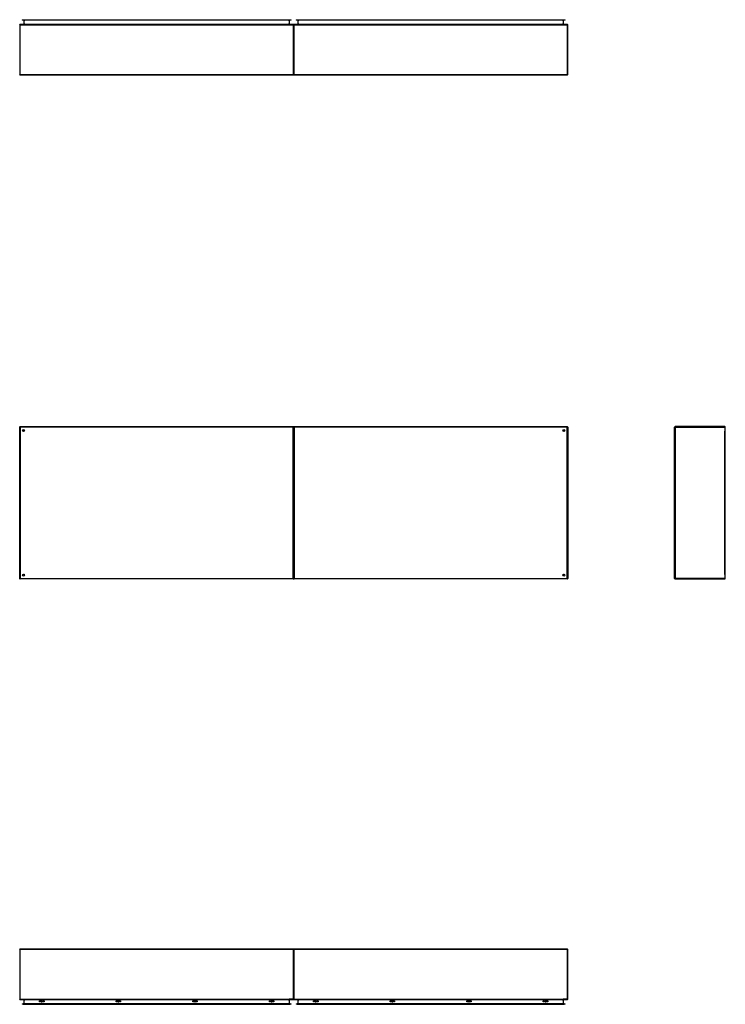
# Model space of a CAD drawing. Header units: inches. Extents: x 20 to 548, y 60 to 254.
# Tile 1 of 121: x 20 to 159, y 60 to 254. Entities that reach past the tile are written whole.
import ezdxf

# ---------------------------------------------------------------- set-up
doc = ezdxf.new("R2010")
doc.units = ezdxf.units.IN
doc.header["$MEASUREMENT"] = 0
doc.layers.add('Visible Edges(ANSI)', color=7, linetype='Continuous', lineweight=25)
doc.layers.add('Visible Tangent Edges(ANSI)', color=7, linetype='Continuous', lineweight=25)

msp = doc.modelspace()

# ---------------------------------------------------------------- linework, layer by layer
at = {"layer": 'Visible Edges(ANSI)'}
for p, q in [((20.07, 252.67), (20.07, 242.87)), ((73.97, 252.77), (20.16, 252.77)), ((20.58, 253.68), (20.77, 253.68)), ((20.58, 253.68), (20.58, 253.62)), ((20.77, 253.62), (20.58, 253.62)), ((20.77, 253.68), (73.36, 253.68)), ((73.36, 253.62), (20.77, 253.62)), ((20.86, 253.59), (20.86, 252.8)), ((73.27, 252.8), (73.27, 253.59)), ((73.36, 253.68), (73.55, 253.68)), ((73.55, 253.62), (73.36, 253.62)), ((73.55, 253.62), (73.55, 253.68)), ((74.07, 252.67), (74.07, 242.87)), ((74.07, 242.87), (74.07, 252.67)), ((127.97, 252.77), (74.16, 252.77)), ((74.58, 253.68), (74.77, 253.68)), ((74.58, 253.68), (74.58, 253.62)), ((74.77, 253.62), (74.58, 253.62)), ((74.77, 253.68), (127.36, 253.68)), ((127.36, 253.62), (74.77, 253.62)), ((74.86, 253.59), (74.86, 252.8)), ((127.27, 252.8), (127.27, 253.59)), ((127.36, 253.68), (127.55, 253.68)), ((127.55, 253.62), (127.36, 253.62)), ((127.55, 253.62), (127.55, 253.68)), ((128.07, 242.87), (128.07, 252.67)), ((73.97, 242.77), (20.16, 242.77)), ((127.97, 242.77), (74.16, 242.77)), ((20.07, 143.61), (20.07, 173.41)), ((20.16, 173.51), (73.97, 173.51)), ((74.07, 143.61), (74.07, 173.41)), ((74.07, 173.41), (74.07, 143.61)), ((74.16, 173.51), (127.97, 173.51)), ((128.07, 173.41), (128.07, 143.61)), ((149.14, 143.61), (149.14, 173.41)), ((159.04, 173.51), (149.24, 173.51)), ((159.14, 143.61), (159.14, 173.41)), ((20.93, 172.62), (20.93, 172.61)), ((20.97, 172.65), (20.96, 172.65)), ((127.17, 172.65), (127.16, 172.65)), ((127.2, 172.61), (127.2, 172.62)), ((20.93, 144.42), (20.93, 144.41)), ((20.96, 144.38), (20.97, 144.38)), ((127.16, 144.38), (127.17, 144.38)), ((127.2, 144.41), (127.2, 144.42)), ((73.97, 143.51), (20.16, 143.51)), ((127.97, 143.51), (74.16, 143.51)), ((149.24, 143.51), (159.04, 143.51)), ((20.07, 70.51), (20.07, 60.71)), ((20.16, 70.61), (73.97, 70.61)), ((74.07, 70.51), (74.07, 60.71)), ((74.07, 60.71), (74.07, 70.51)), ((74.16, 70.61), (127.97, 70.61)), ((128.07, 60.71), (128.07, 70.51)), ((20.16, 60.61), (73.97, 60.61)), ((20.86, 60.58), (20.86, 59.79)), ((23.97, 60.16), (23.97, 60.35)), ((23.97, 60.35), (24.16, 60.35)), ((24.16, 60.16), (23.97, 60.16)), ((24.16, 60.35), (24.16, 60.16)), ((24.67, 60.16), (24.67, 60.35)), ((24.67, 60.35), (24.86, 60.35)), ((24.86, 60.16), (24.67, 60.16)), ((24.86, 60.35), (24.86, 60.16)), ((39.07, 60.16), (39.07, 60.35)), ((39.07, 60.35), (39.26, 60.35)), ((39.26, 60.16), (39.07, 60.16)), ((39.26, 60.35), (39.26, 60.16)), ((39.77, 60.16), (39.77, 60.35)), ((39.77, 60.35), (39.96, 60.35)), ((39.96, 60.16), (39.77, 60.16)), ((39.96, 60.35), (39.96, 60.16)), ((54.17, 60.16), (54.17, 60.35)), ((54.17, 60.35), (54.36, 60.35)), ((54.36, 60.16), (54.17, 60.16)), ((54.36, 60.35), (54.36, 60.16)), ((54.87, 60.16), (54.87, 60.35)), ((54.87, 60.35), (55.06, 60.35)), ((55.06, 60.16), (54.87, 60.16)), ((55.06, 60.35), (55.06, 60.16)), ((69.27, 60.16), (69.27, 60.35)), ((69.27, 60.35), (69.46, 60.35)), ((69.46, 60.16), (69.27, 60.16)), ((69.46, 60.35), (69.46, 60.16)), ((69.97, 60.16), (69.97, 60.35)), ((69.97, 60.35), (70.16, 60.35)), ((70.16, 60.16), (69.97, 60.16)), ((70.16, 60.35), (70.16, 60.16)), ((73.27, 59.79), (73.27, 60.58)), ((74.16, 60.61), (127.97, 60.61)), ((74.86, 60.58), (74.86, 59.79)), ((77.97, 60.16), (77.97, 60.35)), ((77.97, 60.35), (78.16, 60.35)), ((78.16, 60.16), (77.97, 60.16)), ((78.16, 60.35), (78.16, 60.16)), ((78.67, 60.16), (78.67, 60.35)), ((78.67, 60.35), (78.86, 60.35)), ((78.86, 60.16), (78.67, 60.16)), ((78.86, 60.35), (78.86, 60.16)), ((93.07, 60.16), (93.07, 60.35)), ((93.07, 60.35), (93.26, 60.35)), ((93.26, 60.16), (93.07, 60.16)), ((93.26, 60.35), (93.26, 60.16)), ((93.77, 60.16), (93.77, 60.35)), ((93.77, 60.35), (93.96, 60.35)), ((93.96, 60.16), (93.77, 60.16)), ((93.96, 60.35), (93.96, 60.16)), ((108.17, 60.16), (108.17, 60.35)), ((108.17, 60.35), (108.36, 60.35)), ((108.36, 60.16), (108.17, 60.16)), ((108.36, 60.35), (108.36, 60.16)), ((108.87, 60.16), (108.87, 60.35)), ((108.87, 60.35), (109.06, 60.35)), ((109.06, 60.16), (108.87, 60.16)), ((109.06, 60.35), (109.06, 60.16)), ((123.27, 60.16), (123.27, 60.35)), ((123.27, 60.35), (123.46, 60.35)), ((123.46, 60.16), (123.27, 60.16)), ((123.46, 60.35), (123.46, 60.16)), ((123.97, 60.16), (123.97, 60.35)), ((123.97, 60.35), (124.16, 60.35)), ((124.16, 60.16), (123.97, 60.16)), ((124.16, 60.35), (124.16, 60.16)), ((127.27, 59.79), (127.27, 60.58)), ((20.58, 59.76), (20.77, 59.76)), ((20.58, 59.76), (20.58, 59.69)), ((20.77, 59.69), (20.58, 59.69)), ((73.36, 59.76), (20.77, 59.76)), ((20.77, 59.69), (73.36, 59.69)), ((73.36, 59.76), (73.55, 59.76)), ((73.55, 59.69), (73.36, 59.69)), ((73.55, 59.69), (73.55, 59.76)), ((74.58, 59.76), (74.77, 59.76)), ((74.58, 59.76), (74.58, 59.69)), ((74.77, 59.69), (74.58, 59.69)), ((127.36, 59.76), (74.77, 59.76)), ((74.77, 59.69), (127.36, 59.69)), ((127.36, 59.76), (127.55, 59.76)), ((127.55, 59.69), (127.36, 59.69)), ((127.55, 59.69), (127.55, 59.76))]:
    msp.add_line(p, q, dxfattribs=at)
for centre, radius in [((20.82, 172.76), 0.195), ((127.32, 172.76), 0.195), ((20.82, 144.26), 0.195), ((127.32, 144.26), 0.195), ((24.41, 60.25), 0.165), ((39.51, 60.25), 0.165), ((54.62, 60.25), 0.165), ((69.72, 60.25), 0.165), ((78.41, 60.25), 0.165), ((93.51, 60.25), 0.165), ((108.62, 60.25), 0.165), ((123.72, 60.25), 0.165)]:
    msp.add_circle(centre, radius, dxfattribs=at)
for centre, radius, start, end in [((20.16, 252.67), 0.099, 90, 180), ((20.83, 253.59), 0.031, 0, 90), ((20.83, 252.8), 0.031, 270, 0), ((73.3, 253.59), 0.031, 90, 180), ((73.3, 252.8), 0.031, 180, 270), ((73.97, 252.67), 0.099, 0, 90), ((74.16, 252.67), 0.099, 90, 180), ((74.83, 253.59), 0.031, 0, 90), ((74.83, 252.8), 0.031, 270, 0), ((127.3, 253.59), 0.031, 90, 180), ((127.3, 252.8), 0.031, 180, 270), ((127.97, 252.67), 0.099, 0, 90), ((20.16, 242.87), 0.099, 180, 270), ((73.97, 242.87), 0.099, 270, 0), ((74.16, 242.87), 0.099, 180, 270), ((127.97, 242.87), 0.099, 270, 0), ((20.16, 173.41), 0.099, 90, 180), ((73.97, 173.41), 0.099, 0, 90), ((74.16, 173.41), 0.099, 90, 180), ((127.97, 173.41), 0.099, 0, 90), ((149.24, 173.41), 0.099, 90, 180), ((159.04, 173.41), 0.099, 0, 90), ((20.96, 172.62), 0.031, 90, 180), ((127.17, 172.62), 0.031, 0, 90), ((20.16, 143.61), 0.099, 180, 270), ((20.96, 144.41), 0.031, 180, 270), ((73.97, 143.61), 0.099, 270, 0), ((74.16, 143.61), 0.099, 180, 270), ((127.17, 144.41), 0.031, 270, 0), ((127.97, 143.61), 0.099, 270, 0), ((149.24, 143.61), 0.099, 180, 270), ((159.04, 143.61), 0.099, 270, 0), ((20.16, 70.51), 0.099, 90, 180), ((73.97, 70.51), 0.099, 0, 90), ((74.16, 70.51), 0.099, 90, 180), ((127.97, 70.51), 0.099, 0, 90), ((20.16, 60.71), 0.099, 180, 270), ((20.83, 60.58), 0.031, 0, 90), ((73.3, 60.58), 0.031, 90, 180), ((73.97, 60.71), 0.099, 270, 0), ((74.16, 60.71), 0.099, 180, 270), ((74.83, 60.58), 0.031, 0, 90), ((127.3, 60.58), 0.031, 90, 180), ((127.97, 60.71), 0.099, 270, 0), ((20.83, 59.79), 0.031, 270, 0), ((73.3, 59.79), 0.031, 180, 270), ((74.83, 59.79), 0.031, 270, 0), ((127.3, 59.79), 0.031, 180, 270)]:
    msp.add_arc(centre, radius, start, end, dxfattribs=at)
at = {"layer": 'Visible Tangent Edges(ANSI)'}
for p, q in [((20.16, 252.67), (20.07, 252.67)), ((20.16, 252.67), (20.16, 252.77)), ((20.16, 242.87), (20.16, 252.67)), ((20.16, 252.67), (73.97, 252.67)), ((20.77, 253.62), (20.77, 253.68)), ((20.96, 253.59), (20.86, 253.59)), ((20.86, 252.8), (20.96, 252.8)), ((20.96, 253.62), (20.96, 253.59)), ((20.96, 252.8), (20.96, 253.59)), ((20.96, 253.59), (21.06, 253.59)), ((20.96, 252.8), (20.96, 252.77)), ((21.06, 252.8), (20.96, 252.8)), ((73.07, 253.59), (21.06, 253.59)), ((21.06, 252.8), (73.07, 252.8)), ((73.07, 253.59), (73.17, 253.59)), ((73.17, 252.8), (73.07, 252.8)), ((73.17, 253.62), (73.17, 253.59)), ((73.17, 253.59), (73.17, 252.8)), ((73.27, 253.59), (73.17, 253.59)), ((73.17, 252.8), (73.17, 252.77)), ((73.17, 252.8), (73.27, 252.8)), ((73.36, 253.68), (73.36, 253.62)), ((73.97, 252.77), (73.97, 252.67)), ((73.97, 252.67), (73.97, 242.87)), ((74.07, 252.67), (73.97, 252.67)), ((74.16, 252.67), (74.07, 252.67)), ((74.16, 252.67), (74.16, 252.77)), ((74.16, 242.87), (74.16, 252.67)), ((74.16, 252.67), (127.97, 252.67)), ((74.77, 253.62), (74.77, 253.68)), ((74.96, 253.59), (74.86, 253.59)), ((74.86, 252.8), (74.96, 252.8)), ((74.96, 253.62), (74.96, 253.59)), ((74.96, 252.8), (74.96, 253.59)), ((74.96, 253.59), (75.06, 253.59)), ((74.96, 252.8), (74.96, 252.77)), ((75.06, 252.8), (74.96, 252.8)), ((127.07, 253.59), (75.06, 253.59)), ((75.06, 252.8), (127.07, 252.8)), ((127.07, 253.59), (127.17, 253.59)), ((127.17, 252.8), (127.07, 252.8)), ((127.17, 253.62), (127.17, 253.59)), ((127.17, 253.59), (127.17, 252.8)), ((127.27, 253.59), (127.17, 253.59)), ((127.17, 252.8), (127.17, 252.77)), ((127.17, 252.8), (127.27, 252.8)), ((127.36, 253.68), (127.36, 253.62)), ((127.97, 252.77), (127.97, 252.67)), ((127.97, 252.67), (127.97, 242.87)), ((128.07, 252.67), (127.97, 252.67)), ((20.07, 242.87), (20.16, 242.87)), ((20.16, 242.77), (20.16, 242.87)), ((20.16, 242.87), (73.97, 242.87)), ((73.97, 242.87), (74.07, 242.87)), ((73.97, 242.87), (73.97, 242.77)), ((74.07, 242.87), (74.16, 242.87)), ((74.16, 242.77), (74.16, 242.87)), ((74.16, 242.87), (127.97, 242.87)), ((127.97, 242.87), (128.07, 242.87)), ((127.97, 242.87), (127.97, 242.77)), ((20.07, 173.41), (20.16, 173.41)), ((20.16, 173.41), (20.16, 173.51)), ((20.16, 173.41), (20.16, 143.61)), ((73.97, 173.41), (20.16, 173.41)), ((20.83, 172.75), (20.96, 172.65)), ((20.93, 172.62), (20.83, 172.75)), ((20.83, 172.75), (21.01, 172.75)), ((20.83, 172.75), (20.83, 172.64)), ((73.97, 173.51), (73.97, 173.41)), ((73.97, 173.41), (74.07, 173.41)), ((73.97, 143.61), (73.97, 173.41)), ((74.07, 173.41), (74.16, 173.41)), ((74.16, 173.41), (74.16, 173.51)), ((74.16, 173.41), (74.16, 143.61)), ((127.97, 173.41), (74.16, 173.41)), ((127.12, 172.75), (127.3, 172.75)), ((127.17, 172.65), (127.3, 172.75)), ((127.3, 172.75), (127.2, 172.62)), ((127.3, 172.64), (127.3, 172.75)), ((127.97, 173.51), (127.97, 173.41)), ((127.97, 173.41), (128.07, 173.41)), ((127.97, 143.61), (127.97, 173.41)), ((149.14, 173.41), (149.24, 173.41)), ((149.24, 173.51), (149.24, 173.41)), ((149.24, 173.41), (159.04, 173.41)), ((149.24, 173.41), (149.24, 143.61)), ((159.04, 173.41), (159.04, 173.51)), ((159.04, 173.41), (159.14, 173.41)), ((159.04, 173.41), (159.04, 172.64)), ((20.83, 172.57), (20.83, 172.64)), ((127.3, 172.64), (127.3, 172.57)), ((159.04, 144.39), (159.04, 172.64)), ((20.16, 143.61), (20.07, 143.61)), ((20.16, 143.61), (73.97, 143.61)), ((20.16, 143.51), (20.16, 143.61)), ((20.83, 144.39), (20.83, 144.46)), ((20.83, 144.28), (20.93, 144.41)), ((20.83, 144.39), (20.83, 144.28)), ((20.96, 144.38), (20.83, 144.28)), ((21.01, 144.28), (20.83, 144.28)), ((73.97, 143.61), (73.97, 143.51)), ((74.07, 143.61), (73.97, 143.61)), ((74.16, 143.61), (74.07, 143.61)), ((74.16, 143.61), (127.97, 143.61)), ((74.16, 143.51), (74.16, 143.61)), ((127.3, 144.28), (127.12, 144.28)), ((127.3, 144.28), (127.17, 144.38)), ((127.2, 144.41), (127.3, 144.28)), ((127.3, 144.46), (127.3, 144.39)), ((127.3, 144.28), (127.3, 144.39)), ((127.97, 143.61), (127.97, 143.51)), ((128.07, 143.61), (127.97, 143.61)), ((149.24, 143.61), (149.14, 143.61)), ((159.04, 143.61), (149.24, 143.61)), ((149.24, 143.61), (149.24, 143.51)), ((159.04, 144.39), (159.04, 143.61)), ((159.14, 143.61), (159.04, 143.61)), ((159.04, 143.51), (159.04, 143.61)), ((20.16, 70.51), (20.07, 70.51)), ((20.16, 70.51), (20.16, 70.61)), ((20.16, 60.71), (20.16, 70.51)), ((73.97, 70.51), (20.16, 70.51)), ((73.97, 70.61), (73.97, 70.51)), ((74.07, 70.51), (73.97, 70.51)), ((73.97, 70.51), (73.97, 60.71)), ((74.16, 70.51), (74.07, 70.51)), ((74.16, 70.51), (74.16, 70.61)), ((74.16, 60.71), (74.16, 70.51)), ((127.97, 70.51), (74.16, 70.51)), ((127.97, 70.61), (127.97, 70.51)), ((128.07, 70.51), (127.97, 70.51)), ((127.97, 70.51), (127.97, 60.71)), ((20.07, 60.71), (20.16, 60.71)), ((20.16, 60.61), (20.16, 60.71)), ((20.16, 60.71), (73.2, 60.71)), ((20.96, 60.58), (20.86, 60.58)), ((20.96, 60.58), (20.96, 60.61)), ((20.96, 59.79), (20.96, 60.58)), ((20.96, 60.58), (21.06, 60.58)), ((73.07, 60.58), (21.06, 60.58)), ((73.07, 60.58), (73.17, 60.58)), ((73.17, 60.58), (73.17, 60.61)), ((73.27, 60.58), (73.17, 60.58)), ((73.17, 60.58), (73.17, 59.79)), ((73.97, 60.71), (73.2, 60.71)), ((73.97, 60.71), (74.07, 60.71)), ((73.97, 60.71), (73.97, 60.61)), ((74.07, 60.71), (74.16, 60.71)), ((74.16, 60.61), (74.16, 60.71)), ((74.16, 60.71), (127.2, 60.71)), ((74.96, 60.58), (74.86, 60.58)), ((74.96, 60.58), (74.96, 60.61)), ((74.96, 59.79), (74.96, 60.58)), ((74.96, 60.58), (75.06, 60.58)), ((127.07, 60.58), (75.06, 60.58)), ((127.07, 60.58), (127.17, 60.58)), ((127.17, 60.58), (127.17, 60.61)), ((127.27, 60.58), (127.17, 60.58)), ((127.17, 60.58), (127.17, 59.79)), ((127.97, 60.71), (127.2, 60.71)), ((127.97, 60.71), (128.07, 60.71)), ((127.97, 60.71), (127.97, 60.61)), ((20.77, 59.69), (20.77, 59.76)), ((20.86, 59.79), (20.96, 59.79)), ((20.96, 59.76), (20.96, 59.79)), ((21.06, 59.79), (20.96, 59.79)), ((21.06, 59.79), (73.07, 59.79)), ((73.17, 59.79), (73.07, 59.79)), ((73.17, 59.79), (73.27, 59.79)), ((73.17, 59.76), (73.17, 59.79)), ((73.36, 59.76), (73.36, 59.69)), ((74.77, 59.69), (74.77, 59.76)), ((74.86, 59.79), (74.96, 59.79)), ((74.96, 59.76), (74.96, 59.79)), ((75.06, 59.79), (74.96, 59.79)), ((75.06, 59.79), (127.07, 59.79)), ((127.17, 59.79), (127.07, 59.79)), ((127.17, 59.79), (127.27, 59.79)), ((127.17, 59.76), (127.17, 59.79)), ((127.36, 59.76), (127.36, 59.69))]:
    msp.add_line(p, q, dxfattribs=at)

doc.saveas('drawing.dxf')
